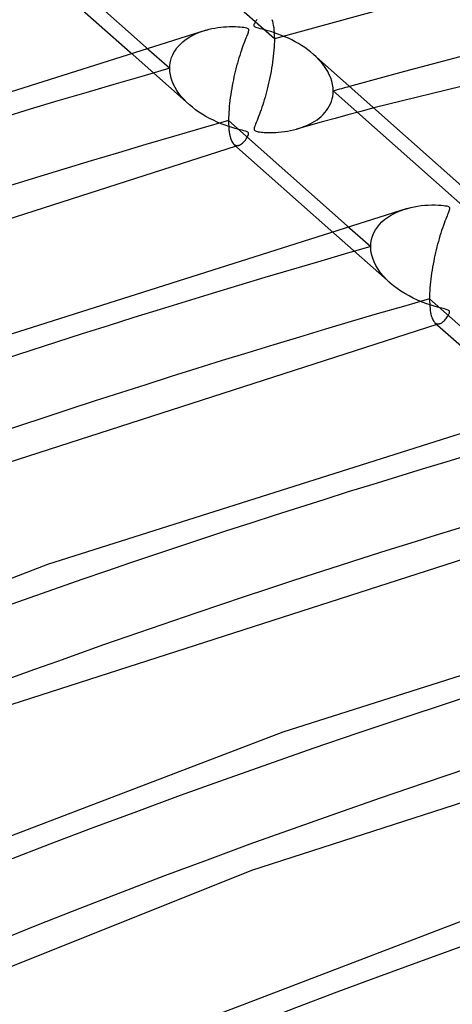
# Model space of a CAD drawing. Header units: millimetres. Extents: x -1077 to 1077, y -1167 to 1197.
# Tile 25 of 81: x -337 to -301, y 1001 to 1083. Entities that reach past the tile are written whole.
import ezdxf

# ---------------------------------------------------------------- set-up
doc = ezdxf.new("R2010")
doc.units = ezdxf.units.MM
doc.layers.add('HIDDEN', color=7, linetype='Continuous')
doc.layers.add('THICK', color=7, linetype='Continuous')

msp = doc.modelspace()

# ---------------------------------------------------------------- linework, layer by layer
at = {"layer": 'HIDDEN'}
for p, q in [((-316.141, 1081.491), (-327.977, 1091.994)), ((-316.355, 1083.103), (-316.307, 1082.963)), ((-316.307, 1082.963), (-316.265, 1082.807)), ((-316.265, 1082.807), (-316.229, 1082.633)), ((-316.229, 1082.633), (-316.198, 1082.44)), ((-323.186, 1081.645), (-322.973, 1081.765)), ((-322.973, 1081.765), (-322.752, 1081.875)), ((-322.752, 1081.875), (-322.524, 1081.975)), ((-322.524, 1081.975), (-322.29, 1082.067)), ((-322.29, 1082.067), (-322.05, 1082.15)), ((-322.05, 1082.15), (-321.805, 1082.223)), ((-316.198, 1082.44), (-316.173, 1082.229)), ((-316.173, 1082.229), (-316.155, 1081.999)), ((-316.155, 1081.999), (-316.144, 1081.753)), ((-316.144, 1081.753), (-316.141, 1081.491)), ((-324.256, 1080.729), (-324.107, 1080.905)), ((-324.107, 1080.905), (-323.945, 1081.072)), ((-323.945, 1081.072), (-323.772, 1081.23)), ((-323.772, 1081.23), (-323.587, 1081.378)), ((-323.587, 1081.378), (-323.391, 1081.516)), ((-323.391, 1081.516), (-323.186, 1081.645)), ((-316.15, 1081.036), (-316.163, 1080.799)), ((-316.143, 1081.267), (-316.15, 1081.036)), ((-316.141, 1081.491), (-316.143, 1081.267)), ((-328.165, 1080.384), (-323.233, 1076.007)), ((-326.816, 1080.779), (-324.853, 1079.036)), ((-324.698, 1079.934), (-324.612, 1080.145)), ((-324.612, 1080.145), (-324.509, 1080.348)), ((-324.509, 1080.348), (-324.39, 1080.543)), ((-324.39, 1080.543), (-324.256, 1080.729)), ((-316.227, 1080.055), (-316.257, 1079.8)), ((-316.201, 1080.307), (-316.227, 1080.055)), ((-316.179, 1080.556), (-316.201, 1080.307)), ((-316.163, 1080.799), (-316.179, 1080.556)), ((-312.651, 1079.978), (-312.886, 1080.195)), ((-324.853, 1079.036), (-324.843, 1079.268)), ((-324.843, 1079.268), (-324.814, 1079.495)), ((-324.814, 1079.495), (-324.765, 1079.717)), ((-324.765, 1079.717), (-324.698, 1079.934)), ((-316.328, 1079.289), (-316.369, 1079.034)), ((-316.291, 1079.545), (-316.328, 1079.289)), ((-316.257, 1079.8), (-316.291, 1079.545)), ((-312.429, 1079.752), (-312.651, 1079.978)), ((-312.221, 1079.517), (-312.429, 1079.752)), ((-312.029, 1079.273), (-312.221, 1079.517)), ((-311.854, 1079.022), (-312.029, 1079.273)), ((-324.84, 1078.766), (-324.853, 1079.036)), ((-324.801, 1078.495), (-324.84, 1078.766)), ((-324.737, 1078.225), (-324.801, 1078.495)), ((-316.46, 1078.528), (-316.51, 1078.278)), ((-316.413, 1078.78), (-316.46, 1078.528)), ((-316.369, 1079.034), (-316.413, 1078.78)), ((-311.698, 1078.765), (-311.854, 1079.022)), ((-311.562, 1078.501), (-311.698, 1078.765)), ((-311.449, 1078.231), (-311.562, 1078.501)), ((-324.65, 1077.958), (-324.737, 1078.225)), ((-324.54, 1077.695), (-324.65, 1077.958)), ((-324.411, 1077.438), (-324.54, 1077.695)), ((-316.616, 1077.787), (-316.673, 1077.547)), ((-316.562, 1078.031), (-316.616, 1077.787)), ((-316.51, 1078.278), (-316.562, 1078.031)), ((-311.358, 1077.958), (-311.449, 1078.231)), ((-311.294, 1077.685), (-311.358, 1077.958)), ((-311.254, 1077.414), (-311.294, 1077.685)), ((-324.26, 1077.186), (-324.411, 1077.438)), ((-324.09, 1076.939), (-324.26, 1077.186)), ((-323.901, 1076.695), (-324.09, 1076.939)), ((-316.853, 1076.851), (-316.915, 1076.628)), ((-316.791, 1077.078), (-316.853, 1076.851)), ((-316.731, 1077.31), (-316.791, 1077.078)), ((-316.673, 1077.547), (-316.731, 1077.31)), ((-311.279, 1076.696), (-311.251, 1076.917)), ((-311.241, 1077.143), (-311.254, 1077.414)), ((-311.251, 1076.917), (-311.241, 1077.143)), ((-299.4, 1066.636), (-311.241, 1077.144)), ((-323.692, 1076.456), (-323.901, 1076.695)), ((-323.465, 1076.223), (-323.692, 1076.456)), ((-323.221, 1075.996), (-323.465, 1076.223)), ((-322.972, 1075.787), (-323.221, 1075.996)), ((-317.11, 1075.988), (-317.177, 1075.784)), ((-317.044, 1076.196), (-317.11, 1075.988)), ((-316.979, 1076.409), (-317.044, 1076.196)), ((-316.915, 1076.628), (-316.979, 1076.409)), ((-311.564, 1075.875), (-311.468, 1076.069)), ((-311.468, 1076.069), (-311.388, 1076.271)), ((-311.388, 1076.271), (-311.325, 1076.48)), ((-311.325, 1076.48), (-311.279, 1076.696)), ((-322.71, 1075.584), (-322.972, 1075.787)), ((-322.435, 1075.391), (-322.71, 1075.584)), ((-322.148, 1075.205), (-322.435, 1075.391)), ((-321.85, 1075.028), (-322.148, 1075.205)), ((-317.381, 1075.205), (-317.45, 1075.024)), ((-317.313, 1075.393), (-317.381, 1075.205)), ((-317.245, 1075.586), (-317.313, 1075.393)), ((-317.177, 1075.784), (-317.245, 1075.586)), ((-312.241, 1075.03), (-312.083, 1075.181)), ((-312.083, 1075.181), (-311.935, 1075.341)), ((-311.935, 1075.341), (-311.799, 1075.51)), ((-311.799, 1075.51), (-311.675, 1075.688)), ((-311.675, 1075.688), (-311.564, 1075.875)), ((-310.011, 1075.155), (-311.083, 1074.861)), ((-308.939, 1075.448), (-310.011, 1075.155)), ((-307.865, 1075.74), (-308.939, 1075.448)), ((-321.542, 1074.86), (-321.85, 1075.028)), ((-321.224, 1074.702), (-321.542, 1074.86)), ((-320.895, 1074.553), (-321.224, 1074.702)), ((-320.563, 1074.415), (-320.895, 1074.553)), ((-320.243, 1074.294), (-320.563, 1074.415)), ((-317.701, 1074.388), (-317.748, 1074.268)), ((-317.646, 1074.525), (-317.701, 1074.388)), ((-317.584, 1074.679), (-317.646, 1074.525)), ((-317.517, 1074.848), (-317.584, 1074.679)), ((-317.45, 1075.024), (-317.517, 1074.848)), ((-313.376, 1074.303), (-313.165, 1074.405)), ((-312.153, 1074.565), (-313.222, 1074.269)), ((-313.165, 1074.405), (-312.963, 1074.514)), ((-312.963, 1074.514), (-312.77, 1074.631)), ((-312.77, 1074.631), (-312.585, 1074.756)), ((-312.585, 1074.756), (-312.409, 1074.889)), ((-312.409, 1074.889), (-312.241, 1075.03)), ((-311.083, 1074.861), (-312.153, 1074.565)), ((-319.941, 1074.19), (-320.243, 1074.294)), ((-319.66, 1074.101), (-319.941, 1074.19)), ((-319.404, 1074.026), (-319.66, 1074.101)), ((-319.175, 1073.964), (-319.404, 1074.026)), ((-318.976, 1073.912), (-319.175, 1073.964)), ((-318.81, 1073.869), (-318.976, 1073.912)), ((-318.672, 1073.833), (-318.81, 1073.869)), ((-318.559, 1073.801), (-318.672, 1073.833)), ((-318.47, 1073.772), (-318.559, 1073.801)), ((-318.402, 1073.744), (-318.47, 1073.772)), ((-318.352, 1073.715), (-318.402, 1073.744)), ((-318.316, 1073.683), (-318.352, 1073.715)), ((-318.33, 1073.427), (-318.302, 1073.497)), ((-318.294, 1073.647), (-318.316, 1073.683)), ((-318.302, 1073.497), (-318.287, 1073.556)), ((-318.284, 1073.606), (-318.294, 1073.647)), ((-318.287, 1073.556), (-318.284, 1073.606)), ((-317.826, 1074.012), (-317.829, 1073.956)), ((-317.829, 1073.956), (-317.82, 1073.911)), ((-317.811, 1074.081), (-317.826, 1074.012)), ((-317.82, 1073.911), (-317.8, 1073.874)), ((-317.785, 1074.166), (-317.811, 1074.081)), ((-317.8, 1073.874), (-317.767, 1073.843)), ((-317.748, 1074.268), (-317.785, 1074.166)), ((-317.767, 1073.843), (-317.721, 1073.816)), ((-317.721, 1073.816), (-317.66, 1073.793)), ((-317.66, 1073.793), (-317.58, 1073.772)), ((-317.58, 1073.772), (-317.482, 1073.752)), ((-317.482, 1073.752), (-317.371, 1073.735)), ((-317.371, 1073.735), (-317.252, 1073.721)), ((-317.252, 1073.721), (-317.125, 1073.709)), ((-317.125, 1073.709), (-316.983, 1073.699)), ((-316.983, 1073.699), (-316.822, 1073.691)), ((-316.822, 1073.691), (-316.644, 1073.686)), ((-316.644, 1073.686), (-316.452, 1073.684)), ((-316.452, 1073.684), (-316.245, 1073.688)), ((-316.245, 1073.688), (-316.026, 1073.696)), ((-316.026, 1073.696), (-315.795, 1073.712)), ((-315.795, 1073.712), (-315.554, 1073.734)), ((-315.554, 1073.734), (-315.304, 1073.764)), ((-315.304, 1073.764), (-315.048, 1073.804)), ((-315.048, 1073.804), (-314.791, 1073.851)), ((-314.791, 1073.851), (-314.541, 1073.907)), ((-314.541, 1073.907), (-314.297, 1073.97)), ((-314.297, 1073.97), (-314.056, 1074.042)), ((-313.222, 1074.269), (-314.289, 1073.972)), ((-314.056, 1074.042), (-313.821, 1074.121)), ((-313.821, 1074.121), (-313.595, 1074.208)), ((-313.595, 1074.208), (-313.376, 1074.303)), ((-319.501, 1072.696), (-319.441, 1072.651)), ((-319.035, 1072.643), (-318.957, 1072.684)), ((-318.957, 1072.684), (-318.878, 1072.738)), ((-318.878, 1072.738), (-318.798, 1072.803)), ((-318.798, 1072.803), (-318.717, 1072.88)), ((-318.717, 1072.88), (-318.637, 1072.967)), ((-318.637, 1072.967), (-318.559, 1073.062)), ((-318.559, 1073.062), (-318.486, 1073.16)), ((-318.486, 1073.16), (-318.423, 1073.256)), ((-318.423, 1073.256), (-318.371, 1073.346)), ((-318.371, 1073.346), (-318.33, 1073.427)), ((-319.441, 1072.651), (-319.379, 1072.62)), ((-319.379, 1072.62), (-319.315, 1072.601)), ((-319.3, 1072.56), (-319.336, 1072.549)), ((-319.315, 1072.601), (-319.249, 1072.593)), ((-319.264, 1072.57), (-319.3, 1072.56)), ((-319.228, 1072.58), (-319.264, 1072.57)), ((-319.249, 1072.593), (-319.181, 1072.598)), ((-319.192, 1072.591), (-319.228, 1072.58)), ((-319.156, 1072.601), (-319.192, 1072.591)), ((-319.181, 1072.598), (-319.111, 1072.613)), ((-319.119, 1072.611), (-319.156, 1072.601)), ((-319.111, 1072.613), (-319.035, 1072.643)), ((-306.205, 1066.925), (-305.931, 1067.058)), ((-305.931, 1067.058), (-305.648, 1067.176)), ((-305.648, 1067.176), (-305.357, 1067.28)), ((-305.357, 1067.28), (-305.059, 1067.371)), ((-307.379, 1066.037), (-307.176, 1066.245)), ((-307.176, 1066.245), (-306.956, 1066.438)), ((-306.956, 1066.438), (-306.719, 1066.616)), ((-306.719, 1066.616), (-306.468, 1066.778)), ((-306.468, 1066.778), (-306.205, 1066.925)), ((-311.423, 1065.527), (-306.493, 1061.153)), ((-310.075, 1065.923), (-308.112, 1064.182)), ((-307.968, 1065.049), (-307.859, 1065.318)), ((-307.859, 1065.318), (-307.723, 1065.573)), ((-307.723, 1065.573), (-307.562, 1065.812)), ((-307.562, 1065.812), (-307.379, 1066.037)), ((-308.112, 1064.182), (-308.096, 1064.481)), ((-308.096, 1064.481), (-308.048, 1064.77)), ((-308.048, 1064.77), (-307.968, 1065.049)), ((-308.094, 1063.862), (-308.112, 1064.182)), ((-308.04, 1063.542), (-308.094, 1063.862)), ((-307.951, 1063.222), (-308.04, 1063.542)), ((-307.829, 1062.907), (-307.951, 1063.222)), ((-307.677, 1062.597), (-307.829, 1062.907)), ((-307.496, 1062.295), (-307.677, 1062.597)), ((-307.287, 1061.999), (-307.496, 1062.295)), ((-307.049, 1061.709), (-307.287, 1061.999)), ((-306.784, 1061.426), (-307.049, 1061.709)), ((-306.491, 1061.151), (-306.784, 1061.426)), ((-306.21, 1060.915), (-306.491, 1061.151)), ((-305.912, 1060.688), (-306.21, 1060.915)), ((-305.597, 1060.471), (-305.912, 1060.688)), ((-305.268, 1060.266), (-305.597, 1060.471)), ((-304.925, 1060.072), (-305.268, 1060.266)), ((-304.57, 1059.889), (-304.925, 1060.072)), ((-304.204, 1059.719), (-304.57, 1059.889)), ((-303.827, 1059.562), (-304.204, 1059.719)), ((-303.442, 1059.418), (-303.827, 1059.562)), ((-303.072, 1059.294), (-303.442, 1059.418)), ((-302.734, 1059.192), (-303.072, 1059.294)), ((-302.434, 1059.109), (-302.734, 1059.192)), ((-302.179, 1059.043), (-302.434, 1059.109)), ((-301.979, 1058.991), (-302.179, 1059.043)), ((-301.837, 1058.952), (-301.979, 1058.991)), ((-301.742, 1058.922), (-301.837, 1058.952)), ((-301.673, 1058.895), (-301.742, 1058.922)), ((-301.621, 1058.868), (-301.673, 1058.895)), ((-301.584, 1058.838), (-301.621, 1058.868)), ((-301.56, 1058.806), (-301.584, 1058.838)), ((-301.547, 1058.768), (-301.56, 1058.806)), ((-301.545, 1058.723), (-301.547, 1058.768)), ((-302.13, 1057.889), (-302.069, 1057.94)), ((-302.069, 1057.94), (-302.007, 1057.996)), ((-302.007, 1057.996), (-301.945, 1058.059)), ((-301.945, 1058.059), (-301.883, 1058.129)), ((-301.883, 1058.129), (-301.823, 1058.203)), ((-301.823, 1058.203), (-301.767, 1058.278)), ((-301.767, 1058.278), (-301.716, 1058.352)), ((-301.716, 1058.352), (-301.67, 1058.424)), ((-301.67, 1058.424), (-301.631, 1058.492)), ((-301.631, 1058.492), (-301.598, 1058.557)), ((-301.598, 1058.557), (-301.572, 1058.617)), ((-301.572, 1058.617), (-301.554, 1058.673)), ((-301.554, 1058.673), (-301.545, 1058.723)), ((-302.76, 1057.84), (-302.7, 1057.796)), ((-302.7, 1057.796), (-302.638, 1057.765)), ((-302.638, 1057.765), (-302.574, 1057.746)), ((-302.56, 1057.705), (-302.596, 1057.695)), ((-302.574, 1057.746), (-302.508, 1057.739)), ((-302.524, 1057.716), (-302.56, 1057.705)), ((-302.488, 1057.726), (-302.524, 1057.716)), ((-302.508, 1057.739), (-302.441, 1057.743)), ((-302.452, 1057.736), (-302.488, 1057.726)), ((-302.416, 1057.747), (-302.452, 1057.736)), ((-302.441, 1057.743), (-302.372, 1057.759)), ((-302.379, 1057.757), (-302.416, 1057.747)), ((-302.372, 1057.759), (-302.313, 1057.781)), ((-302.313, 1057.781), (-302.253, 1057.81)), ((-302.253, 1057.81), (-302.192, 1057.846)), ((-302.192, 1057.846), (-302.13, 1057.889))]:
    msp.add_line(p, q, dxfattribs=at)
for centre, major_axis, start_param, end_param in [((0, 795.877), (-732, 0), -3.141592, -0.523599), ((0, 795.877), (-682, 0), -3.141592, -0.523599), ((0, 795.869), (652.89, 0), 1.054856, 2.076265), ((0, 795.869), (652.89, 0), 2.091581, 2.617994), ((0, 795.869), (-642.91, 0), -1.067878, -1.065447), ((0, 795.869), (618.79, 0), 2.092004, 2.617994), ((0, 795.869), (584.69, 0), 2.092475, 2.617994), ((0, 795.869), (550.59, 0), 2.093004, 2.617994), ((0, 795.869), (516.49, 0), 2.093604, 2.617994), ((0, 795.869), (482.39, 0), 2.094288, 2.617994)]:
    msp.add_ellipse(centre, major_axis=major_axis, ratio=0.5, start_param=start_param, end_param=end_param, dxfattribs=at)
at = {"layer": 'THICK'}
for p, q in [((-336.689, 1089.539), (-326.816, 1080.779)), ((-255.703, 1088.417), (-307.865, 1075.74)), ((-335.655, 1087.03), (-328.165, 1080.384)), ((-319.868, 1082.508), (-319.62, 1082.511)), ((-319.62, 1082.511), (-319.387, 1082.508)), ((-317.829, 1082.593), (-317.826, 1082.641)), ((-317.821, 1082.553), (-317.829, 1082.593)), ((-317.826, 1082.641), (-317.812, 1082.697)), ((-317.801, 1082.518), (-317.821, 1082.553)), ((-317.812, 1082.697), (-317.787, 1082.761)), ((-317.768, 1082.486), (-317.801, 1082.518)), ((-317.787, 1082.761), (-317.751, 1082.833)), ((-317.751, 1082.833), (-317.705, 1082.915)), ((-317.705, 1082.915), (-317.648, 1083.003)), ((-317.648, 1083.003), (-317.583, 1083.095)), ((-321.83, 1082.216), (-374.257, 1065.596)), ((-321.805, 1082.223), (-321.573, 1082.284)), ((-321.573, 1082.284), (-321.338, 1082.337)), ((-321.338, 1082.337), (-321.099, 1082.384)), ((-321.099, 1082.384), (-320.857, 1082.422)), ((-320.857, 1082.422), (-320.612, 1082.454)), ((-320.612, 1082.454), (-320.365, 1082.479)), ((-320.365, 1082.479), (-320.117, 1082.497)), ((-320.117, 1082.497), (-319.868, 1082.508)), ((-319.387, 1082.508), (-319.173, 1082.5)), ((-319.173, 1082.5), (-318.982, 1082.487)), ((-318.982, 1082.487), (-318.815, 1082.47)), ((-318.815, 1082.47), (-318.675, 1082.452)), ((-318.675, 1082.452), (-318.563, 1082.432)), ((-318.563, 1082.432), (-318.474, 1082.41)), ((-318.474, 1082.41), (-318.406, 1082.387)), ((-318.43, 1081.762), (-318.473, 1081.653)), ((-318.391, 1081.859), (-318.43, 1081.762)), ((-318.406, 1082.387), (-318.356, 1082.36)), ((-318.359, 1081.942), (-318.391, 1081.859)), ((-318.333, 1082.017), (-318.359, 1081.942)), ((-318.356, 1082.36), (-318.32, 1082.331)), ((-318.31, 1082.086), (-318.333, 1082.017)), ((-318.32, 1082.331), (-318.297, 1082.297)), ((-318.293, 1082.151), (-318.31, 1082.086)), ((-318.297, 1082.297), (-318.286, 1082.257)), ((-318.285, 1082.209), (-318.293, 1082.151)), ((-318.286, 1082.257), (-318.285, 1082.209)), ((-317.72, 1082.457), (-317.768, 1082.486)), ((-317.654, 1082.429), (-317.72, 1082.457)), ((-317.567, 1082.4), (-317.654, 1082.429)), ((-317.454, 1082.367), (-317.567, 1082.4)), ((-317.312, 1082.33), (-317.454, 1082.367)), ((-317.136, 1082.285), (-317.312, 1082.33)), ((-316.928, 1082.23), (-317.136, 1082.285)), ((-316.689, 1082.164), (-316.928, 1082.23)), ((-316.424, 1082.086), (-316.689, 1082.164)), ((-316.136, 1081.994), (-316.424, 1082.086)), ((-315.842, 1081.891), (-316.136, 1081.994)), ((-315.549, 1081.78), (-315.842, 1081.891)), ((-315.259, 1081.661), (-315.549, 1081.78)), ((-318.755, 1080.918), (-318.822, 1080.732)), ((-318.692, 1081.091), (-318.755, 1080.918)), ((-318.631, 1081.251), (-318.692, 1081.091)), ((-318.574, 1081.398), (-318.631, 1081.251)), ((-318.521, 1081.532), (-318.574, 1081.398)), ((-318.473, 1081.653), (-318.521, 1081.532)), ((-314.972, 1081.532), (-315.259, 1081.661)), ((-314.689, 1081.395), (-314.972, 1081.532)), ((-314.412, 1081.25), (-314.689, 1081.395)), ((-314.14, 1081.096), (-314.412, 1081.25)), ((-313.874, 1080.933), (-314.14, 1081.096)), ((-313.615, 1080.762), (-313.874, 1080.933)), ((-319.028, 1080.112), (-319.094, 1079.895)), ((-318.96, 1080.325), (-319.028, 1080.112)), ((-318.89, 1080.533), (-318.96, 1080.325)), ((-318.822, 1080.732), (-318.89, 1080.533)), ((-313.364, 1080.582), (-313.615, 1080.762)), ((-313.12, 1080.393), (-313.364, 1080.582)), ((-312.886, 1080.195), (-313.12, 1080.393)), ((-312.87, 1080.18), (-300.03, 1068.787)), ((-319.283, 1079.229), (-319.342, 1079.003)), ((-319.222, 1079.454), (-319.283, 1079.229)), ((-319.159, 1079.676), (-319.222, 1079.454)), ((-319.094, 1079.895), (-319.159, 1079.676)), ((-319.453, 1078.543), (-319.506, 1078.311)), ((-319.399, 1078.774), (-319.453, 1078.543)), ((-319.342, 1079.003), (-319.399, 1078.774)), ((-319.651, 1077.599), (-319.694, 1077.357)), ((-319.605, 1077.839), (-319.651, 1077.599)), ((-319.556, 1078.076), (-319.605, 1077.839)), ((-319.506, 1078.311), (-319.556, 1078.076)), ((-319.774, 1076.864), (-319.809, 1076.615)), ((-319.735, 1077.112), (-319.774, 1076.864)), ((-319.694, 1077.357), (-319.735, 1077.112)), ((-319.87, 1076.116), (-319.895, 1075.869)), ((-319.842, 1076.365), (-319.87, 1076.116)), ((-319.809, 1076.615), (-319.842, 1076.365)), ((-319.944, 1075.145), (-319.951, 1074.914)), ((-319.932, 1075.383), (-319.944, 1075.145)), ((-319.916, 1075.624), (-319.932, 1075.383)), ((-319.895, 1075.869), (-319.916, 1075.624)), ((-319.951, 1074.914), (-319.953, 1074.689)), ((-319.953, 1074.689), (-319.95, 1074.427)), ((-319.953, 1074.689), (-310.075, 1065.923)), ((-319.95, 1074.427), (-319.939, 1074.181)), ((-319.939, 1074.181), (-319.921, 1073.949)), ((-319.921, 1073.949), (-319.896, 1073.735)), ((-319.896, 1073.735), (-319.865, 1073.539)), ((-319.865, 1073.539), (-319.828, 1073.362)), ((-319.828, 1073.362), (-319.785, 1073.204)), ((-319.785, 1073.204), (-319.737, 1073.066)), ((-319.737, 1073.066), (-319.684, 1072.946)), ((-319.684, 1072.946), (-319.627, 1072.845)), ((-319.627, 1072.845), (-319.566, 1072.762)), ((-319.566, 1072.762), (-319.501, 1072.696)), ((-319.506, 1072.7), (-311.423, 1065.527)), ((-319.336, 1072.549), (-377.97, 1053.677)), ((-305.091, 1067.362), (-354.646, 1051.648)), ((-305.059, 1067.371), (-304.779, 1067.443)), ((-304.779, 1067.443), (-304.493, 1067.504)), ((-304.493, 1067.504), (-304.204, 1067.555)), ((-304.204, 1067.555), (-303.912, 1067.595)), ((-303.912, 1067.595), (-303.617, 1067.626)), ((-303.617, 1067.626), (-303.321, 1067.646)), ((-303.321, 1067.646), (-303.024, 1067.656)), ((-303.024, 1067.656), (-302.737, 1067.656)), ((-302.737, 1067.656), (-302.477, 1067.648)), ((-302.477, 1067.648), (-302.248, 1067.633)), ((-302.248, 1067.633), (-302.055, 1067.614)), ((-302.055, 1067.614), (-301.901, 1067.592)), ((-301.901, 1067.592), (-301.782, 1067.569)), ((-301.782, 1067.569), (-301.693, 1067.543)), ((-301.667, 1066.966), (-301.709, 1066.858)), ((-301.693, 1067.543), (-301.629, 1067.514)), ((-301.631, 1067.059), (-301.667, 1066.966)), ((-301.601, 1067.14), (-301.631, 1067.059)), ((-301.629, 1067.514), (-301.585, 1067.482)), ((-301.575, 1067.215), (-301.601, 1067.14)), ((-301.585, 1067.482), (-301.558, 1067.445)), ((-301.556, 1067.285), (-301.575, 1067.215)), ((-301.558, 1067.445), (-301.546, 1067.402)), ((-301.545, 1067.348), (-301.556, 1067.285)), ((-301.546, 1067.402), (-301.545, 1067.348)), ((-301.996, 1066.119), (-302.064, 1065.93)), ((-301.93, 1066.294), (-301.996, 1066.119)), ((-301.869, 1066.456), (-301.93, 1066.294)), ((-301.811, 1066.604), (-301.869, 1066.456)), ((-301.758, 1066.738), (-301.811, 1066.604)), ((-301.709, 1066.858), (-301.758, 1066.738)), ((-302.277, 1065.292), (-302.346, 1065.069)), ((-302.206, 1065.512), (-302.277, 1065.292)), ((-302.134, 1065.726), (-302.206, 1065.512)), ((-302.064, 1065.93), (-302.134, 1065.726)), ((-302.477, 1064.614), (-302.54, 1064.384)), ((-302.413, 1064.843), (-302.477, 1064.614)), ((-302.346, 1065.069), (-302.413, 1064.843)), ((-302.715, 1063.681), (-302.768, 1063.444)), ((-302.659, 1063.917), (-302.715, 1063.681)), ((-302.601, 1064.151), (-302.659, 1063.917)), ((-302.54, 1064.384), (-302.601, 1064.151)), ((-302.868, 1062.966), (-302.914, 1062.723)), ((-302.819, 1063.207), (-302.868, 1062.966)), ((-302.768, 1063.444), (-302.819, 1063.207)), ((-302.999, 1062.231), (-303.038, 1061.982)), ((-302.958, 1062.478), (-302.999, 1062.231)), ((-302.914, 1062.723), (-302.958, 1062.478)), ((-303.132, 1061.237), (-303.157, 1060.991)), ((-303.104, 1061.484), (-303.132, 1061.237)), ((-303.073, 1061.733), (-303.104, 1061.484)), ((-303.038, 1061.982), (-303.073, 1061.733)), ((-303.192, 1060.512), (-303.204, 1060.28)), ((-303.177, 1060.75), (-303.192, 1060.512)), ((-303.157, 1060.991), (-303.177, 1060.75)), ((-303.211, 1060.053), (-303.213, 1059.834)), ((-303.213, 1059.834), (-303.211, 1059.619)), ((-303.213, 1059.834), (-293.333, 1051.067)), ((-303.204, 1060.28), (-303.211, 1060.053)), ((-303.211, 1059.619), (-303.203, 1059.414)), ((-303.203, 1059.414), (-303.192, 1059.219)), ((-303.192, 1059.219), (-303.175, 1059.036)), ((-303.175, 1059.036), (-303.154, 1058.865)), ((-303.154, 1058.865), (-303.129, 1058.707)), ((-303.129, 1058.707), (-303.1, 1058.561)), ((-303.1, 1058.561), (-303.068, 1058.429)), ((-303.068, 1058.429), (-303.032, 1058.309)), ((-303.032, 1058.309), (-302.993, 1058.201)), ((-302.993, 1058.201), (-302.951, 1058.106)), ((-302.951, 1058.106), (-302.907, 1058.023)), ((-302.907, 1058.023), (-302.86, 1057.951)), ((-302.86, 1057.951), (-302.811, 1057.89)), ((-302.596, 1057.695), (-357.996, 1039.858)), ((-302.811, 1057.89), (-302.76, 1057.84)), ((-302.766, 1057.846), (-294.681, 1050.671)), ((-288.351, 1052.507), (-335.036, 1037.699)), ((-285.856, 1042.841), (-338.023, 1026.039)), ((-335.036, 1037.699), (-371.586, 1023.745)), ((-271.611, 1037.653), (-315.425, 1023.751)), ((-269.116, 1027.986), (-318.05, 1012.22)), ((-315.425, 1023.751), (-349.85, 1010.608)), ((-318.05, 1012.22), (-357.949, 996.282)), ((-295.814, 1009.802), (-328.114, 997.471))]:
    msp.add_line(p, q, dxfattribs=at)
for centre, major_axis, start_param, end_param in [((0, 800.207), (732, 0), 0, 2.617994), ((0, 800.207), (-677, 0), -3.141592, -0.523599), ((0, 795.869), (-642.91, 0), -2.084107, -1.067878), ((0, 795.869), (-642.91, 0), -1.049892, -0.523599), ((0, 795.869), (-608.81, 0), -1.049457, -0.523599), ((0, 795.869), (-574.71, 0), -1.048969, -0.523599), ((0, 795.869), (-540.61, 0), -1.048421, -0.523599), ((0, 795.869), (-506.51, 0), -1.047798, -0.523599)]:
    msp.add_ellipse(centre, major_axis=major_axis, ratio=0.5, start_param=start_param, end_param=end_param, dxfattribs=at)

doc.saveas('drawing.dxf')
